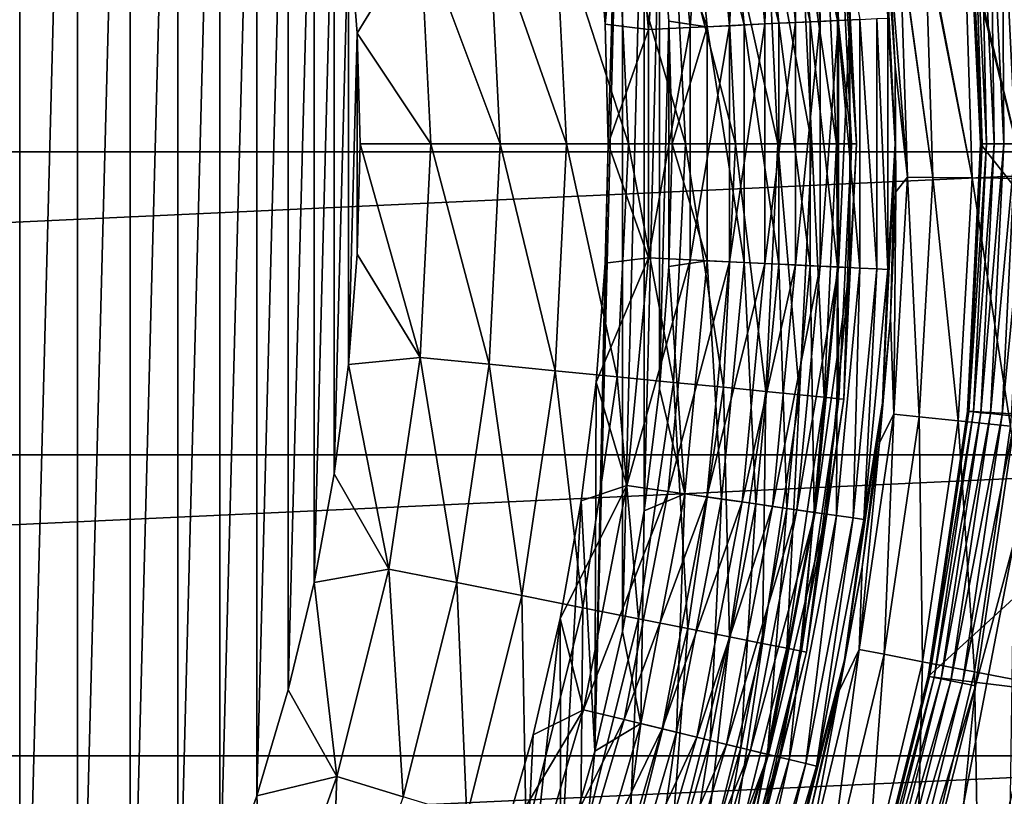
# Model space of a CAD drawing. Header units: metres. Extents: x -109 to 109, y -342 to 116.
# Tile 123 of 213: x 14 to 22, y -5 to 1. Entities that reach past the tile are written whole.
import ezdxf

# ---------------------------------------------------------------- set-up
doc = ezdxf.new("R2010")
doc.units = ezdxf.units.M
doc.layers.add('solid_505140_SW0001', color=7, linetype='CONTINUOUS')

msp = doc.modelspace()

# ---------------------------------------------------------------- linework, layer by layer
at = {"layer": 'solid_505140_SW0001'}
for points in [[(14.255512, 9.261766, -67), (14.255521, -9.261753, -67), (13.75104, -9.995445, -67)], [(14.255512, 9.261766, -67), (14.720849, 8.502732, -67), (14.255521, -9.261753, -67)], [(14.720849, 8.502732, -67), (14.720857, -8.502718, -67), (14.255521, -9.261753, -67)], [(14.720849, 8.502732, -67), (15.145794, 7.720409, -67), (14.720857, -8.502718, -67)], [(15.145794, 7.720409, -67), (15.145801, -7.720395, -67), (14.720857, -8.502718, -67)], [(15.145794, 7.720409, -67), (15.529202, 6.916914, -67), (15.145801, -7.720395, -67)], [(15.529202, 6.916914, -67), (15.529209, -6.916899, -67), (15.145801, -7.720395, -67)], [(15.529202, 6.916914, -67), (15.870036, 6.094414, -67), (15.529209, -6.916899, -67)], [(15.870036, 6.094414, -67), (15.870042, -6.094398, -67), (15.529209, -6.916899, -67)], [(15.870036, 6.094414, -67), (16.167366, 5.255122, -67), (15.870042, -6.094398, -67)], [(16.167366, 5.255122, -67), (16.16737, -5.255106, -67), (15.870042, -6.094398, -67)], [(16.167366, 5.255122, -67), (16.420338, 4.401414, -67), (16.16737, -5.255106, -67)], [(16.420338, 4.401414, -67), (16.420341, -4.401398, -67), (16.16737, -5.255106, -67)], [(16.420338, 4.401414, -67), (16.628248, 3.535707, -67), (16.420341, -4.401398, -67)], [(19.113909, 3.930995, -31), (19.113909, -3.930996, -31), (18.890055, -4.894937, -31)], [(19, 0, -31), (19.113909, 3.930995, -31), (18.890055, -4.894937, -31)], [(18.975609, 0.962398, -31), (18.902508, 1.922252, -31), (19.113909, 3.930995, -31)], [(19, 0, -31), (18.975609, 0.962398, -31), (19.113909, 3.930995, -31)], [(19.113909, 3.930995, -31), (19.288565, 2.957255, -31), (19.113909, -3.930996, -31)], [(16.628248, 3.535707, -67), (16.62825, -3.535691, -67), (16.420341, -4.401398, -67)], [(16.628248, 3.535707, -67), (16.790545, 2.660341, -67), (16.62825, -3.535691, -67)], [(19.288565, 2.957255, -31), (19.288565, -2.957256, -31), (19.113909, -3.930996, -31)], [(19.288565, 2.957255, -31), (19.413673, 1.975802, -31), (19.288565, -2.957256, -31)], [(20.439972, 2.938824, -30.596083), (20.626772, 0.982574, -30.596083), (20.18869, 2.902695, -30.768911)], [(20.322435, 2.921925, -31.713623), (20.50816, 0.976924, -31.713623), (20.520683, 2.950429, -31.999395)], [(20.658514, 2.970246, -30.382612), (20.847311, 0.99308, -30.382612), (20.439972, 2.938824, -30.596083)], [(20.847311, 0.99308, -30.382612), (20.626772, 0.982574, -30.596083), (20.439972, 2.938824, -30.596083)], [(20.50816, 0.976924, -31.713623), (20.70822, 0.986454, -31.999395), (20.520683, 2.950429, -31.999395)], [(20.520683, 2.950429, -31.999395), (20.70822, 0.986454, -31.999395), (20.666744, 2.971429, -32.315632)], [(21.028393, 1.001706, -30.134716), (20.847311, 0.99308, -30.382612), (20.658514, 2.970246, -30.382612)], [(20.666744, 2.971429, -32.315632), (20.855618, 0.993475, -32.315632), (20.756176, 2.984288, -32.652702)], [(20.70822, 0.986454, -31.999395), (20.855618, 0.993475, -32.315632), (20.666744, 2.971429, -32.315632)], [(20.756176, 2.984288, -32.652702), (20.945864, 0.997774, -32.652702), (20.89888, 2.05836, -33)], [(20.855618, 0.993475, -32.315632), (20.945864, 0.997774, -32.652702), (20.756176, 2.984288, -32.652702)], [(19.911985, 2.862911, -30.896069), (20.09396, 0.957193, -30.896069), (19.617912, 2.82063, -30.973852)], [(19.794931, 2.846081, -31.267076), (19.975836, 0.951566, -31.267076), (20.078039, 2.886786, -31.467014)], [(20.18869, 2.902695, -30.768911), (20.373194, 0.970495, -30.768911), (19.911985, 2.862911, -30.896069)], [(20.373194, 0.970495, -30.768911), (20.09396, 0.957193, -30.896069), (19.911985, 2.862911, -30.896069)], [(19.975836, 0.951566, -31.267076), (20.26153, 0.965176, -31.467014), (20.078039, 2.886786, -31.467014)], [(20.078039, 2.886786, -31.467014), (20.26153, 0.965176, -31.467014), (20.322435, 2.921925, -31.713623)], [(20.626772, 0.982574, -30.596083), (20.373194, 0.970495, -30.768911), (20.18869, 2.902695, -30.768911)], [(20.26153, 0.965176, -31.467014), (20.50816, 0.976924, -31.713623), (20.322435, 2.921925, -31.713623)], [(19.481737, 2.801051, -31.1199), (19.147987, 2.753065, -31.029963), (19.322979, 0.920467, -31.029963)], [(19.481737, 2.801051, -31.1199), (19.322979, 0.920467, -31.029963), (19.659779, 0.936511, -31.1199)], [(19.617912, 2.82063, -30.973852), (19.797199, 0.943057, -30.973852), (19.413673, 1.975802, -31)], [(19.481737, 2.801051, -31.1199), (19.659779, 0.936511, -31.1199), (19.794931, 2.846081, -31.267076)], [(20.09396, 0.957193, -30.896069), (19.797199, 0.943057, -30.973852), (19.617912, 2.82063, -30.973852)], [(19.659779, 0.936511, -31.1199), (19.975836, 0.951566, -31.267076), (19.794931, 2.846081, -31.267076)], [(19.147987, 2.753065, -31.029963), (18.902508, 1.922252, -31), (18.975609, 0.962398, -31)], [(19.322979, 0.920467, -31.029963), (19.147987, 2.753065, -31.029963), (18.975609, 0.962398, -31)], [(16.790545, 2.660341, -67), (16.790546, -2.660325, -67), (16.62825, -3.535691, -67)], [(16.790545, 2.660341, -67), (16.906794, 1.77768, -67), (16.790546, -2.660325, -67)], [(26.387266, 2.376511, 84.926178), (-26.387266, 2.37651, 84.926178), (-26.5, -0.064932, 84.926178)], [(26.5, -0.064932, 84.926178), (26.387266, 2.376511, 84.926178), (-26.5, -0.064932, 84.926178)], [(23.791767, 2.271785, 34.599998), (23.9, 0, 34.599998), (21.89406, 2.156298, 34.599998)], [(21.89406, 2.156298, 34.599998), (22, 0, 34.599998), (21.894064, 2.156377, 34.5)], [(23.9, 0, 34.599998), (22, 0, 34.599998), (21.89406, 2.156298, 34.599998)], [(21.906416, 2.157594, 34.389286), (21.894064, 2.156377, 34.5), (22, 0, 34.5)], [(22, 0, 34.599998), (22, 0, 34.5), (21.894064, 2.156377, 34.5)], [(21.943148, 2.161211, 34.283463), (21.906416, 2.157594, 34.389286), (22.012411, 0, 34.389286)], [(22.012411, 0, 34.389286), (21.906416, 2.157594, 34.389286), (22, 0, 34.5)], [(22.002415, 2.167049, 34.188519), (21.943148, 2.161211, 34.283463), (22.04932, 0, 34.283463)], [(22.04932, 0, 34.283463), (21.943148, 2.161211, 34.283463), (22.012411, 0, 34.389286)], [(22.081238, 2.174812, 34.109222), (22.002415, 2.167049, 34.188519), (22.108875, 0, 34.188519)], [(22.108875, 0, 34.188519), (22.002415, 2.167049, 34.188519), (22.04932, 0, 34.283463)], [(22.175659, 2.184112, 34.049564), (22.081238, 2.174812, 34.109222), (22.18808, 0, 34.109222)], [(22.18808, 0, 34.109222), (22.081238, 2.174812, 34.109222), (22.108875, 0, 34.188519)], [(22.280931, 2.19448, 34.012535), (22.175659, 2.184112, 34.049564), (22.282957, 0, 34.049564)], [(22.282957, 0, 34.049564), (22.175659, 2.184112, 34.049564), (22.18808, 0, 34.109222)], [(21.312475, 0.62639, -29.010334), (21.312862, 0, -29.262819), (21.210236, 2.089026, -29.262819)], [(21.252401, 1.012377, -29.565304), (21.210236, 2.089026, -29.262819), (21.312862, 0, -29.262819)], [(21.258661, 1.638085, -29.010334), (21.312475, 0.62639, -29.010334), (21.210236, 2.089026, -29.262819)], [(20.268793, 1.996302, -65.159676), (20.366865, 0, -65.159676), (19.928442, 1.96278, -65.617287)], [(20.540798, 2.023092, -64.65802), (20.640186, 0, -64.65802), (20.268793, 1.996302, -65.159676)], [(20.640186, 0, -64.65802), (20.366865, 0, -65.159676), (20.268793, 1.996302, -65.159676)], [(20.738911, 2.042604, -64.122543), (20.839256, 0, -64.122543), (20.540798, 2.023092, -64.65802)], [(20.839256, 0, -64.122543), (20.640186, 0, -64.65802), (20.540798, 2.023092, -64.65802)], [(20.859085, 2.054441, -63.564171), (20.960014, 0, -63.564171), (20.738911, 2.042604, -64.122543)], [(20.960014, 0, -63.564171), (20.839256, 0, -64.122543), (20.738911, 2.042604, -64.122543)], [(20.859085, 2.054441, -63.564171), (20.89888, 2.05836, -63), (21, 0, -63)], [(20.859085, 2.054441, -63.564171), (21, 0, -63), (20.960014, 0, -63.564171)], [(20.89888, 2.05836, -63), (20.89888, 2.05836, -33), (21, 0, -33)], [(20.945864, 0.997774, -32.652702), (21, 0, -33), (20.89888, 2.05836, -33)], [(21, 0, -63), (20.89888, 2.05836, -63), (21, 0, -33)], [(19.526688, 1.923211, -66.0215), (19.62117, 0, -66.0215), (19.071724, 1.878401, -66.36409)], [(19.413673, 1.975802, -31), (19.413673, -1.975803, -31), (19.288565, -2.957256, -31)], [(19.413673, 1.975802, -31), (19.488874, 0.989003, -31), (19.413673, -1.975803, -31)], [(19.797199, 0.943057, -30.973852), (19.488874, 0.989003, -31), (19.413673, 1.975802, -31)], [(19.928442, 1.96278, -65.617287), (20.024868, 0, -65.617287), (19.526688, 1.923211, -66.0215)], [(20.024868, 0, -65.617287), (19.62117, 0, -66.0215), (19.526688, 1.923211, -66.0215)], [(20.366865, 0, -65.159676), (20.024868, 0, -65.617287), (19.928442, 1.96278, -65.617287)], [(18.572834, 1.829264, -66.638054), (18.662699, 0, -66.638054), (18.04019, 1.776804, -66.837814)], [(19.071724, 1.878401, -66.36409), (19.164005, 0, -66.36409), (18.572834, 1.829264, -66.638054)], [(19.164005, 0, -66.36409), (18.662699, 0, -66.638054), (18.572834, 1.829264, -66.638054)], [(19.62117, 0, -66.0215), (19.164005, 0, -66.36409), (19.071724, 1.878401, -66.36409)], [(16.906794, 1.77768, -67), (16.906796, -1.777664, -67), (16.790546, -2.660325, -67)], [(16.906794, 1.77768, -67), (16.976679, 0.890104, -67), (16.906796, -1.777664, -67)], [(17.484659, 1.722089, -66.95929), (16.976679, 0.890104, -67), (16.906794, 1.77768, -67)], [(18.04019, 1.776804, -66.837814), (18.127478, 0, -66.837814), (17.484659, 1.722089, -66.95929)], [(18.662699, 0, -66.638054), (18.127478, 0, -66.837814), (18.04019, 1.776804, -66.837814)], [(17.484659, 1.722089, -66.95929), (17.56926, 0, -66.95929), (16.976679, 0.890104, -67)], [(18.127478, 0, -66.837814), (17.56926, 0, -66.95929), (17.484659, 1.722089, -66.95929)], [(21.561014, 1.661383, -27.058838), (21.869631, 1.685163, -26.15765), (21.932734, -0.27522, -26.15765)], [(21.869631, 1.685163, -26.15765), (21.88345, 1.686228, -26.123976), (22.357119, -0.280545, -25.273195)], [(21.932734, -0.27522, -26.15765), (21.869631, 1.685163, -26.15765), (22.357119, -0.280545, -25.273195)], [(21.88345, 1.686228, -26.123976), (22.292795, 1.717771, -25.273195), (22.357119, -0.280545, -25.273195)], [(21.410324, -0.268665, -28.045284), (21.258661, 1.638085, -29.010334), (21.348724, 1.645025, -28.045284)], [(21.410324, -0.268665, -28.045284), (21.312475, 0.62639, -29.010334), (21.258661, 1.638085, -29.010334)], [(21.348724, 1.645025, -28.045284), (21.351759, 1.645259, -28.025534), (21.615658, -0.271241, -27.086002)], [(21.410324, -0.268665, -28.045284), (21.348724, 1.645025, -28.045284), (21.615658, -0.271241, -27.086002)], [(21.351759, 1.645259, -28.025534), (21.553467, 1.660801, -27.086002), (21.615658, -0.271241, -27.086002)], [(21.553467, 1.660801, -27.086002), (21.561014, 1.661383, -27.058838), (21.932734, -0.27522, -26.15765)], [(21.615658, -0.271241, -27.086002), (21.553467, 1.660801, -27.086002), (21.932734, -0.27522, -26.15765)], [(19.322979, 0.920467, -31.029963), (18.975609, 0.962398, -31), (19, 0, -31)], [(19.488874, 0.989003, -31), (19.488874, -0.989004, -31), (19.413673, -1.975803, -31)], [(19.488874, 0.989003, -31), (19.513945, -0.000001, -31), (19.488874, -0.989004, -31)], [(19.797199, 0.943057, -30.973852), (19.513945, -0.000001, -31), (19.488874, 0.989003, -31)], [(20.09396, 0.957193, -30.896069), (20.09396, -0.957193, -30.896069), (19.797199, 0.943057, -30.973852)], [(19.975836, -0.951566, -31.267076), (20.26153, -0.965176, -31.467014), (20.26153, 0.965176, -31.467014)], [(19.975836, 0.951566, -31.267076), (19.975836, -0.951566, -31.267076), (20.26153, 0.965176, -31.467014)], [(20.373194, 0.970495, -30.768911), (20.373194, -0.970495, -30.768911), (20.09396, 0.957193, -30.896069)], [(20.373194, -0.970495, -30.768911), (20.09396, -0.957193, -30.896069), (20.09396, 0.957193, -30.896069)], [(20.26153, -0.965176, -31.467014), (20.50816, -0.976924, -31.713623), (20.50816, 0.976924, -31.713623)], [(20.26153, 0.965176, -31.467014), (20.26153, -0.965176, -31.467014), (20.50816, 0.976924, -31.713623)], [(20.626772, 0.982574, -30.596083), (20.626772, -0.982574, -30.596083), (20.373194, 0.970495, -30.768911)], [(20.626772, -0.982574, -30.596083), (20.373194, -0.970495, -30.768911), (20.373194, 0.970495, -30.768911)], [(20.50816, -0.976924, -31.713623), (20.70822, -0.986454, -31.999395), (20.70822, 0.986454, -31.999395)], [(20.50816, 0.976924, -31.713623), (20.50816, -0.976924, -31.713623), (20.70822, 0.986454, -31.999395)], [(20.847311, 0.99308, -30.382612), (20.847311, -0.99308, -30.382612), (20.626772, 0.982574, -30.596083)], [(20.847311, -0.99308, -30.382612), (20.626772, -0.982574, -30.596083), (20.626772, 0.982574, -30.596083)], [(20.70822, -0.986454, -31.999395), (20.855618, -0.993475, -32.315632), (20.855618, 0.993475, -32.315632)], [(20.70822, 0.986454, -31.999395), (20.70822, -0.986454, -31.999395), (20.855618, 0.993475, -32.315632)], [(21.028393, 1.001706, -30.134716), (21.028393, -1.001706, -30.134716), (20.847311, 0.99308, -30.382612)], [(21.028393, -1.001706, -30.134716), (20.847311, -0.99308, -30.382612), (20.847311, 0.99308, -30.382612)], [(20.855618, -0.993475, -32.315632), (20.945864, -0.997774, -32.652702), (20.945864, 0.997774, -32.652702)], [(20.855618, 0.993475, -32.315632), (20.855618, -0.993475, -32.315632), (20.945864, 0.997774, -32.652702)], [(20.945864, 0.997774, -32.652702), (20.945864, -0.997774, -32.652702), (21, 0, -33)], [(21.164745, 1.008201, -29.859612), (21.164745, -1.008201, -29.859612), (21.028393, 1.001706, -30.134716)], [(21.164745, -1.008201, -29.859612), (21.028393, -1.001706, -30.134716), (21.028393, 1.001706, -30.134716)], [(21.252401, 1.012377, -29.565304), (21.252401, -1.012377, -29.565304), (21.164745, 1.008201, -29.859612)], [(21.252401, -1.012377, -29.565304), (21.164745, -1.008201, -29.859612), (21.164745, 1.008201, -29.859612)], [(21.252401, 1.012377, -29.565304), (21.312862, 0, -29.262819), (21.252401, -1.012377, -29.565304)], [(16.976679, 0.890104, -67), (16.976681, -0.890088, -67), (16.906796, -1.777664, -67)], [(16.976679, 0.890104, -67), (17, 0.000008, -67), (16.976681, -0.890088, -67)], [(17.56926, 0, -66.95929), (17, 0.000008, -67), (16.976679, 0.890104, -67)], [(19.322979, -0.920467, -31.029963), (19.322979, 0.920467, -31.029963), (19, 0, -31)], [(19.659779, 0.936511, -31.1199), (19.322979, 0.920467, -31.029963), (19.322979, -0.920467, -31.029963)], [(19.659779, 0.936511, -31.1199), (19.322979, -0.920467, -31.029963), (19.659779, -0.936511, -31.1199)], [(19.797199, 0.943057, -30.973852), (19.797199, -0.943057, -30.973852), (19.513945, -0.000001, -31)], [(19.659779, -0.936511, -31.1199), (19.975836, -0.951566, -31.267076), (19.975836, 0.951566, -31.267076)], [(19.659779, 0.936511, -31.1199), (19.659779, -0.936511, -31.1199), (19.975836, 0.951566, -31.267076)], [(20.09396, -0.957193, -30.896069), (19.797199, -0.943057, -30.973852), (19.797199, 0.943057, -30.973852)], [(21.312475, 0.62639, -29.010334), (21.318172, -0.386719, -29.010334), (21.312862, 0, -29.262819)], [(21.410324, -0.268665, -28.045284), (21.318172, -0.386719, -29.010334), (21.312475, 0.62639, -29.010334)], [(17.484659, -1.722089, -66.95929), (16.976681, -0.890088, -67), (17, 0.000008, -67)], [(17.56926, 0, -66.95929), (17.484659, -1.722089, -66.95929), (17, 0.000008, -67)], [(21, 0, -63), (21, 0, -33), (20.89888, -2.05836, -33)], [(20.945864, -0.997774, -32.652702), (20.89888, -2.05836, -33), (21, 0, -33)], [(21.89406, -2.156298, 34.599998), (21.894064, -2.156377, 34.5), (22, 0, 34.5)], [(22, 0, 34.599998), (21.89406, -2.156298, 34.599998), (22, 0, 34.5)], [(23.791767, -2.271785, 34.599998), (21.89406, -2.156298, 34.599998), (22, 0, 34.599998)], [(22.012411, 0, 34.389286), (22, 0, 34.5), (21.894064, -2.156377, 34.5)], [(21.906416, -2.157594, 34.389286), (22.012411, 0, 34.389286), (21.894064, -2.156377, 34.5)], [(22.04932, 0, 34.283463), (22.012411, 0, 34.389286), (21.906416, -2.157594, 34.389286)], [(21.943148, -2.161211, 34.283463), (22.04932, 0, 34.283463), (21.906416, -2.157594, 34.389286)], [(22.108875, 0, 34.188519), (22.04932, 0, 34.283463), (21.943148, -2.161211, 34.283463)], [(22.002415, -2.167049, 34.188519), (22.108875, 0, 34.188519), (21.943148, -2.161211, 34.283463)], [(23.791767, -2.271785, 34.599998), (22, 0, 34.599998), (23.9, 0, 34.599998)], [(22.18808, 0, 34.109222), (22.108875, 0, 34.188519), (22.002415, -2.167049, 34.188519)], [(22.081238, -2.174812, 34.109222), (22.18808, 0, 34.109222), (22.002415, -2.167049, 34.188519)], [(22.282957, 0, 34.049564), (22.18808, 0, 34.109222), (22.081238, -2.174812, 34.109222)], [(22.175659, -2.184112, 34.049564), (22.282957, 0, 34.049564), (22.081238, -2.174812, 34.109222)], [(22.388739, 0, 34.012535), (22.282957, 0, 34.049564), (22.175659, -2.184112, 34.049564)], [(22.280931, -2.19448, 34.012535), (22.388739, 0, 34.012535), (22.175659, -2.184112, 34.049564)], [(-26.387266, -2.506375, 84.926178), (26.5, -0.064932, 84.926178), (-26.5, -0.064932, 84.926178)], [(-26.387266, -2.506375, 84.926178), (26.387266, -2.506374, 84.926178), (26.5, -0.064932, 84.926178)], [(18.04019, -1.776804, -66.837814), (17.484659, -1.722089, -66.95929), (17.56926, 0, -66.95929)], [(18.127478, 0, -66.837814), (18.04019, -1.776804, -66.837814), (17.56926, 0, -66.95929)], [(18.572834, -1.829264, -66.638054), (18.04019, -1.776804, -66.837814), (18.127478, 0, -66.837814)], [(18.662699, 0, -66.638054), (18.572834, -1.829264, -66.638054), (18.127478, 0, -66.837814)], [(19.071724, -1.878401, -66.36409), (18.572834, -1.829264, -66.638054), (18.662699, 0, -66.638054)], [(19.164005, 0, -66.36409), (19.071724, -1.878401, -66.36409), (18.662699, 0, -66.638054)], [(18.975609, -0.962398, -31), (19, 0, -31), (18.890055, -4.894937, -31)], [(19.322979, -0.920467, -31.029963), (19, 0, -31), (18.975609, -0.962398, -31)], [(19.526688, -1.923211, -66.0215), (19.071724, -1.878401, -66.36409), (19.164005, 0, -66.36409)], [(19.62117, 0, -66.0215), (19.526688, -1.923211, -66.0215), (19.164005, 0, -66.36409)], [(19.797199, -0.943057, -30.973852), (19.488874, -0.989004, -31), (19.513945, -0.000001, -31)], [(19.928442, -1.96278, -65.617287), (19.526688, -1.923211, -66.0215), (19.62117, 0, -66.0215)], [(20.024868, 0, -65.617287), (19.928442, -1.96278, -65.617287), (19.62117, 0, -66.0215)], [(20.268793, -1.996302, -65.159676), (19.928442, -1.96278, -65.617287), (20.024868, 0, -65.617287)], [(20.366865, 0, -65.159676), (20.268793, -1.996302, -65.159676), (20.024868, 0, -65.617287)], [(20.540798, -2.023092, -64.65802), (20.268793, -1.996302, -65.159676), (20.366865, 0, -65.159676)], [(20.640186, 0, -64.65802), (20.540798, -2.023092, -64.65802), (20.366865, 0, -65.159676)], [(20.738911, -2.042604, -64.122543), (20.540798, -2.023092, -64.65802), (20.640186, 0, -64.65802)], [(20.839256, 0, -64.122543), (20.738911, -2.042604, -64.122543), (20.640186, 0, -64.65802)], [(20.859085, -2.054441, -63.564171), (20.738911, -2.042604, -64.122543), (20.839256, 0, -64.122543)], [(20.960014, 0, -63.564171), (20.859085, -2.054441, -63.564171), (20.839256, 0, -64.122543)], [(20.960014, 0, -63.564171), (20.89888, -2.05836, -63), (20.859085, -2.054441, -63.564171)], [(20.89888, -2.05836, -63), (21, 0, -63), (20.89888, -2.05836, -33)], [(20.960014, 0, -63.564171), (21, 0, -63), (20.89888, -2.05836, -63)], [(21.275736, -1.398954, -29.010334), (21.210236, -2.089026, -29.262819), (21.312862, 0, -29.262819)], [(21.252401, -1.012377, -29.565304), (21.312862, 0, -29.262819), (21.210236, -2.089026, -29.262819)], [(21.318172, -0.386719, -29.010334), (21.275736, -1.398954, -29.010334), (21.312862, 0, -29.262819)], [(21.300724, -2.180206, -28.045284), (21.318172, -0.386719, -29.010334), (21.410324, -0.268665, -28.045284)], [(21.300724, -2.180206, -28.045284), (21.410324, -0.268665, -28.045284), (21.505007, -2.201115, -27.086002)], [(21.410324, -0.268665, -28.045284), (21.615658, -0.271241, -27.086002), (21.505007, -2.201115, -27.086002)], [(21.505007, -2.201115, -27.086002), (21.615658, -0.271241, -27.086002), (21.820459, -2.233402, -26.15765)], [(21.615658, -0.271241, -27.086002), (21.932734, -0.27522, -26.15765), (21.820459, -2.233402, -26.15765)], [(21.820459, -2.233402, -26.15765), (21.932734, -0.27522, -26.15765), (22.242672, -2.276617, -25.273195)], [(21.932734, -0.27522, -26.15765), (22.357119, -0.280545, -25.273195), (22.242672, -2.276617, -25.273195)], [(21.300724, -2.180206, -28.045284), (21.275736, -1.398954, -29.010334), (21.318172, -0.386719, -29.010334)], [(17.484659, -1.722089, -66.95929), (16.906796, -1.777664, -67), (16.976681, -0.890088, -67)], [(19.322979, -0.920467, -31.029963), (18.975609, -0.962398, -31), (18.902508, -1.922252, -31)], [(19.147987, -2.753065, -31.029963), (19.322979, -0.920467, -31.029963), (18.902508, -1.922252, -31)], [(19.659779, -0.936511, -31.1199), (19.322979, -0.920467, -31.029963), (19.147987, -2.753065, -31.029963)], [(19.659779, -0.936511, -31.1199), (19.147987, -2.753065, -31.029963), (19.481737, -2.801051, -31.1199)], [(19.659779, -0.936511, -31.1199), (19.481737, -2.801051, -31.1199), (19.975836, -0.951566, -31.267076)], [(19.481737, -2.801051, -31.1199), (19.794931, -2.846081, -31.267076), (19.975836, -0.951566, -31.267076)], [(19.797199, -0.943057, -30.973852), (19.617912, -2.82063, -30.973852), (19.488874, -0.989004, -31)], [(19.911985, -2.862911, -30.896069), (19.617912, -2.82063, -30.973852), (19.797199, -0.943057, -30.973852)], [(19.975836, -0.951566, -31.267076), (19.794931, -2.846081, -31.267076), (20.26153, -0.965176, -31.467014)], [(20.09396, -0.957193, -30.896069), (19.911985, -2.862911, -30.896069), (19.797199, -0.943057, -30.973852)], [(18.902508, -1.922252, -31), (18.975609, -0.962398, -31), (18.890055, -4.894937, -31)], [(19.617912, -2.82063, -30.973852), (19.413673, -1.975803, -31), (19.488874, -0.989004, -31)], [(19.794931, -2.846081, -31.267076), (20.078039, -2.886786, -31.467014), (20.26153, -0.965176, -31.467014)], [(20.18869, -2.902695, -30.768911), (19.911985, -2.862911, -30.896069), (20.09396, -0.957193, -30.896069)], [(20.26153, -0.965176, -31.467014), (20.078039, -2.886786, -31.467014), (20.50816, -0.976924, -31.713623)], [(20.078039, -2.886786, -31.467014), (20.322435, -2.921925, -31.713623), (20.50816, -0.976924, -31.713623)], [(20.373194, -0.970495, -30.768911), (20.18869, -2.902695, -30.768911), (20.09396, -0.957193, -30.896069)], [(20.439972, -2.938824, -30.596083), (20.18869, -2.902695, -30.768911), (20.373194, -0.970495, -30.768911)], [(20.50816, -0.976924, -31.713623), (20.322435, -2.921925, -31.713623), (20.70822, -0.986454, -31.999395)], [(20.322435, -2.921925, -31.713623), (20.520683, -2.950429, -31.999395), (20.70822, -0.986454, -31.999395)], [(20.626772, -0.982574, -30.596083), (20.439972, -2.938824, -30.596083), (20.373194, -0.970495, -30.768911)], [(20.658514, -2.970246, -30.382612), (20.439972, -2.938824, -30.596083), (20.626772, -0.982574, -30.596083)], [(20.70822, -0.986454, -31.999395), (20.520683, -2.950429, -31.999395), (20.855618, -0.993475, -32.315632)], [(20.520683, -2.950429, -31.999395), (20.666744, -2.971429, -32.315632), (20.855618, -0.993475, -32.315632)], [(20.847311, -0.99308, -30.382612), (20.658514, -2.970246, -30.382612), (20.626772, -0.982574, -30.596083)], [(20.837957, -2.996046, -30.134716), (20.658514, -2.970246, -30.382612), (20.847311, -0.99308, -30.382612)], [(20.855618, -0.993475, -32.315632), (20.666744, -2.971429, -32.315632), (20.945864, -0.997774, -32.652702)], [(20.666744, -2.971429, -32.315632), (20.756176, -2.984288, -32.652702), (20.945864, -0.997774, -32.652702)], [(20.945864, -0.997774, -32.652702), (20.756176, -2.984288, -32.652702), (20.89888, -2.05836, -33)], [(21.028393, -1.001706, -30.134716), (20.837957, -2.996046, -30.134716), (20.847311, -0.99308, -30.382612)], [(20.973076, -3.015473, -29.859612), (20.837957, -2.996046, -30.134716), (21.028393, -1.001706, -30.134716)], [(21.164745, -1.008201, -29.859612), (20.973076, -3.015473, -29.859612), (21.028393, -1.001706, -30.134716)], [(21.059937, -3.027962, -29.565304), (20.973076, -3.015473, -29.859612), (21.164745, -1.008201, -29.859612)], [(21.252401, -1.012377, -29.565304), (21.059937, -3.027962, -29.565304), (21.164745, -1.008201, -29.859612)], [(21.252401, -1.012377, -29.565304), (21.210236, -2.089026, -29.262819), (21.059937, -3.027962, -29.565304)], [(21.275736, -1.398954, -29.010334), (21.185263, -2.408031, -29.010334), (21.210236, -2.089026, -29.262819)], [(21.300724, -2.180206, -28.045284), (21.185263, -2.408031, -29.010334), (21.275736, -1.398954, -29.010334)], [(17.484659, -1.722089, -66.95929), (17.23167, -3.427593, -66.95929), (16.906796, -1.777664, -67)], [(17.779163, -3.536496, -66.837814), (17.23167, -3.427593, -66.95929), (17.484659, -1.722089, -66.95929)], [(18.04019, -1.776804, -66.837814), (17.779163, -3.536496, -66.837814), (17.484659, -1.722089, -66.95929)], [(17.23167, -3.427593, -66.95929), (16.790546, -2.660325, -67), (16.906796, -1.777664, -67)], [(18.3041, -3.640912, -66.638054), (17.779163, -3.536496, -66.837814), (18.04019, -1.776804, -66.837814)], [(18.572834, -1.829264, -66.638054), (18.3041, -3.640912, -66.638054), (18.04019, -1.776804, -66.837814)], [(18.795774, -3.738712, -66.36409), (18.3041, -3.640912, -66.638054), (18.572834, -1.829264, -66.638054)], [(19.071724, -1.878401, -66.36409), (18.795774, -3.738712, -66.36409), (18.572834, -1.829264, -66.638054)], [(19.244154, -3.8279, -66.0215), (18.795774, -3.738712, -66.36409), (19.071724, -1.878401, -66.36409)], [(19.526688, -1.923211, -66.0215), (19.244154, -3.8279, -66.0215), (19.071724, -1.878401, -66.36409)], [(18.780891, -2.877132, -31), (18.902508, -1.922252, -31), (18.890055, -4.894937, -31)], [(19.147987, -2.753065, -31.029963), (18.902508, -1.922252, -31), (18.780891, -2.877132, -31)], [(19.640095, -3.906658, -65.617287), (19.244154, -3.8279, -66.0215), (19.526688, -1.923211, -66.0215)], [(19.617912, -2.82063, -30.973852), (19.288565, -2.957256, -31), (19.413673, -1.975803, -31)], [(19.928442, -1.96278, -65.617287), (19.640095, -3.906658, -65.617287), (19.526688, -1.923211, -66.0215)], [(19.975523, -3.973378, -65.159676), (19.640095, -3.906658, -65.617287), (19.928442, -1.96278, -65.617287)], [(20.268793, -1.996302, -65.159676), (19.975523, -3.973378, -65.159676), (19.928442, -1.96278, -65.617287)], [(20.243591, -4.026701, -64.65802), (19.975523, -3.973378, -65.159676), (20.268793, -1.996302, -65.159676)], [(20.540798, -2.023092, -64.65802), (20.243591, -4.026701, -64.65802), (20.268793, -1.996302, -65.159676)], [(20.438837, -4.065537, -64.122543), (20.243591, -4.026701, -64.65802), (20.540798, -2.023092, -64.65802)], [(20.738911, -2.042604, -64.122543), (20.438837, -4.065537, -64.122543), (20.540798, -2.023092, -64.65802)], [(20.557274, -4.089096, -63.564171), (20.438837, -4.065537, -64.122543), (20.738911, -2.042604, -64.122543)], [(20.859085, -2.054441, -63.564171), (20.557274, -4.089096, -63.564171), (20.738911, -2.042604, -64.122543)], [(20.859085, -2.054441, -63.564171), (20.596491, -4.096897, -63), (20.557274, -4.089096, -63.564171)], [(20.859085, -2.054441, -63.564171), (20.89888, -2.05836, -63), (20.596491, -4.096897, -63)], [(20.89888, -2.05836, -63), (20.89888, -2.05836, -33), (20.596491, -4.096896, -33)], [(20.756176, -2.984288, -32.652702), (20.596491, -4.096896, -33), (20.89888, -2.05836, -33)], [(20.596491, -4.096897, -63), (20.89888, -2.05836, -63), (20.596491, -4.096896, -33)], [(21.046959, -3.411671, -29.010334), (20.903341, -4.157933, -29.262819), (21.210236, -2.089026, -29.262819)], [(21.059937, -3.027962, -29.565304), (21.210236, -2.089026, -29.262819), (20.903341, -4.157933, -29.262819)], [(21.185263, -2.408031, -29.010334), (21.046959, -3.411671, -29.010334), (21.210236, -2.089026, -29.262819)], [(21.020802, -4.074314, -28.045284), (21.185263, -2.408031, -29.010334), (21.300724, -2.180206, -28.045284)], [(21.020802, -4.074314, -28.045284), (21.300724, -2.180206, -28.045284), (21.222401, -4.113388, -27.086002)], [(21.300724, -2.180206, -28.045284), (21.505007, -2.201115, -27.086002), (21.222401, -4.113388, -27.086002)], [(21.222401, -4.113388, -27.086002), (21.505007, -2.201115, -27.086002), (21.533707, -4.173726, -26.15765)], [(21.505007, -2.201115, -27.086002), (21.820459, -2.233402, -26.15765), (21.533707, -4.173726, -26.15765)], [(21.89406, -2.156298, 34.599998), (21.577244, -4.292109, 34.599998), (21.894064, -2.156377, 34.5)], [(23.791767, -2.271785, 34.599998), (21.577244, -4.292109, 34.599998), (21.89406, -2.156298, 34.599998)], [(21.577244, -4.292109, 34.599998), (21.577276, -4.291986, 34.5), (21.894064, -2.156377, 34.5)], [(21.906416, -2.157594, 34.389286), (21.894064, -2.156377, 34.5), (21.577276, -4.291986, 34.5)], [(21.589449, -4.294408, 34.389286), (21.906416, -2.157594, 34.389286), (21.577276, -4.291986, 34.5)], [(21.943148, -2.161211, 34.283463), (21.906416, -2.157594, 34.389286), (21.589449, -4.294408, 34.389286)], [(21.62565, -4.301609, 34.283463), (21.943148, -2.161211, 34.283463), (21.589449, -4.294408, 34.389286)], [(22.002415, -2.167049, 34.188519), (21.943148, -2.161211, 34.283463), (21.62565, -4.301609, 34.283463)], [(21.684059, -4.313228, 34.188519), (22.002415, -2.167049, 34.188519), (21.62565, -4.301609, 34.283463)], [(22.081238, -2.174812, 34.109222), (22.002415, -2.167049, 34.188519), (21.684059, -4.313228, 34.188519)], [(21.761742, -4.32868, 34.109222), (22.081238, -2.174812, 34.109222), (21.684059, -4.313228, 34.188519)], [(22.175659, -2.184112, 34.049564), (22.081238, -2.174812, 34.109222), (21.761742, -4.32868, 34.109222)], [(21.854795, -4.347189, 34.049564), (22.175659, -2.184112, 34.049564), (21.761742, -4.32868, 34.109222)], [(22.280931, -2.19448, 34.012535), (22.175659, -2.184112, 34.049564), (21.854795, -4.347189, 34.049564)], [(21.958546, -4.367826, 34.012535), (22.280931, -2.19448, 34.012535), (21.854795, -4.347189, 34.049564)], [(21.958546, -4.367826, 34.012535), (22.270624, -3.20458, 34), (22.280931, -2.19448, 34.012535)], [(21.533707, -4.173726, -26.15765), (21.820459, -2.233402, -26.15765), (21.950373, -4.254485, -25.273195)], [(23.791767, -2.271785, 34.599998), (23.468092, -4.523118, 34.599998), (21.577244, -4.292109, 34.599998)], [(21.820459, -2.233402, -26.15765), (22.242672, -2.276617, -25.273195), (21.950373, -4.254485, -25.273195)], [(21.950373, -4.254485, -25.273195), (22.242672, -2.276617, -25.273195), (22.466576, -4.354537, -24.444996)], [(21.020802, -4.074314, -28.045284), (21.046959, -3.411671, -29.010334), (21.185263, -2.408031, -29.010334)], [(-26.387266, -2.506375, 84.926178), (-26.049356, -4.931196, 84.926178), (26.387266, -2.506374, 84.926178)], [(-26.049356, -4.931196, 84.926178), (26.049358, -4.931189, 84.926178), (26.387266, -2.506374, 84.926178)], [(17.23167, -3.427593, -66.95929), (16.62825, -3.535691, -67), (16.790546, -2.660325, -67)], [(19.147987, -2.753065, -31.029963), (18.780891, -2.877132, -31), (18.611073, -3.824625, -31)], [(18.799587, -4.56073, -31.029963), (19.147987, -2.753065, -31.029963), (18.611073, -3.824625, -31)], [(19.481737, -2.801051, -31.1199), (19.147987, -2.753065, -31.029963), (18.799587, -4.56073, -31.029963)], [(19.481737, -2.801051, -31.1199), (18.799587, -4.56073, -31.029963), (19.127266, -4.640224, -31.1199)], [(19.481737, -2.801051, -31.1199), (19.127266, -4.640224, -31.1199), (19.794931, -2.846081, -31.267076)], [(19.127266, -4.640224, -31.1199), (19.434763, -4.714822, -31.267076), (19.794931, -2.846081, -31.267076)], [(19.617912, -2.82063, -30.973852), (19.260963, -4.672659, -30.973852), (19.288565, -2.957256, -31)], [(19.549686, -4.742702, -30.896069), (19.260963, -4.672659, -30.973852), (19.617912, -2.82063, -30.973852)], [(19.794931, -2.846081, -31.267076), (19.434763, -4.714822, -31.267076), (20.078039, -2.886786, -31.467014)], [(19.911985, -2.862911, -30.896069), (19.549686, -4.742702, -30.896069), (19.617912, -2.82063, -30.973852)], [(18.611073, -3.824625, -31), (18.780891, -2.877132, -31), (18.617634, -5.846183, -31)], [(18.780891, -2.877132, -31), (18.890055, -4.894937, -31), (18.617634, -5.846183, -31)], [(19.434763, -4.714822, -31.267076), (19.712717, -4.782253, -31.467014), (20.078039, -2.886786, -31.467014)], [(19.821356, -4.808609, -30.768911), (19.549686, -4.742702, -30.896069), (19.911985, -2.862911, -30.896069)], [(20.078039, -2.886786, -31.467014), (19.712717, -4.782253, -31.467014), (20.322435, -2.921925, -31.713623)], [(19.712717, -4.782253, -31.467014), (19.952667, -4.840465, -31.713623), (20.322435, -2.921925, -31.713623)], [(20.18869, -2.902695, -30.768911), (19.821356, -4.808609, -30.768911), (19.911985, -2.862911, -30.896069)], [(20.068066, -4.86846, -30.596083), (19.821356, -4.808609, -30.768911), (20.18869, -2.902695, -30.768911)], [(20.322435, -2.921925, -31.713623), (19.952667, -4.840465, -31.713623), (20.520683, -2.950429, -31.999395)], [(20.439972, -2.938824, -30.596083), (20.068066, -4.86846, -30.596083), (20.18869, -2.902695, -30.768911)], [(19.260963, -4.672659, -30.973852), (19.113909, -3.930996, -31), (19.288565, -2.957256, -31)], [(19.952667, -4.840465, -31.713623), (20.147308, -4.887684, -31.999395), (20.520683, -2.950429, -31.999395)], [(20.282631, -4.920513, -30.382612), (20.068066, -4.86846, -30.596083), (20.439972, -2.938824, -30.596083)], [(20.520683, -2.950429, -31.999395), (20.147308, -4.887684, -31.999395), (20.666744, -2.971429, -32.315632)], [(20.147308, -4.887684, -31.999395), (20.290712, -4.922473, -32.315632), (20.666744, -2.971429, -32.315632)], [(20.658514, -2.970246, -30.382612), (20.282631, -4.920513, -30.382612), (20.439972, -2.938824, -30.596083)], [(20.458809, -4.963253, -30.134716), (20.282631, -4.920513, -30.382612), (20.658514, -2.970246, -30.382612)], [(20.666744, -2.971429, -32.315632), (20.290712, -4.922473, -32.315632), (20.756176, -2.984288, -32.652702)], [(20.290712, -4.922473, -32.315632), (20.378515, -4.943774, -32.652702), (20.756176, -2.984288, -32.652702)], [(20.756176, -2.984288, -32.652702), (20.378515, -4.943774, -32.652702), (20.596491, -4.096896, -33)], [(20.837957, -2.996046, -30.134716), (20.458809, -4.963253, -30.134716), (20.658514, -2.970246, -30.382612)], [(20.591469, -4.995436, -29.859612), (20.458809, -4.963253, -30.134716), (20.837957, -2.996046, -30.134716)], [(20.973076, -3.015473, -29.859612), (20.591469, -4.995436, -29.859612), (20.837957, -2.996046, -30.134716)], [(20.676748, -5.016125, -29.565304), (20.591469, -4.995436, -29.859612), (20.973076, -3.015473, -29.859612)], [(21.059937, -3.027962, -29.565304), (20.676748, -5.016125, -29.565304), (20.973076, -3.015473, -29.859612)], [(21.059937, -3.027962, -29.565304), (20.903341, -4.157933, -29.262819), (20.676748, -5.016125, -29.565304)], [(22.270624, -3.20458, 34), (21.86478, -5.308566, 34), (22.20586, -7.690866, 34)], [(21.958546, -4.367826, 34.012535), (21.86478, -5.308566, 34), (22.270624, -3.20458, 34)], [(21.046959, -3.411671, -29.010334), (20.861135, -4.407609, -29.010334), (20.903341, -4.157933, -29.262819)], [(21.020802, -4.074314, -28.045284), (20.861135, -4.407609, -29.010334), (21.046959, -3.411671, -29.010334)], [(17.23167, -3.427593, -66.95929), (16.812733, -5.100087, -66.95929), (16.62825, -3.535691, -67)], [(17.346914, -5.262129, -66.837814), (16.812733, -5.100087, -66.95929), (17.23167, -3.427593, -66.95929)], [(17.779163, -3.536496, -66.837814), (17.346914, -5.262129, -66.837814), (17.23167, -3.427593, -66.95929)], [(16.812733, -5.100087, -66.95929), (16.420341, -4.401398, -67), (16.62825, -3.535691, -67)], [(17.859089, -5.417496, -66.638054), (17.346914, -5.262129, -66.837814), (17.779163, -3.536496, -66.837814)], [(18.3041, -3.640912, -66.638054), (17.859089, -5.417496, -66.638054), (17.779163, -3.536496, -66.837814)], [(18.33881, -5.563017, -66.36409), (17.859089, -5.417496, -66.638054), (18.3041, -3.640912, -66.638054)], [(18.795774, -3.738712, -66.36409), (18.33881, -5.563017, -66.36409), (18.3041, -3.640912, -66.638054)], [(18.776289, -5.695725, -66.0215), (18.33881, -5.563017, -66.36409), (18.795774, -3.738712, -66.36409)], [(19.244154, -3.8279, -66.0215), (18.776289, -5.695725, -66.0215), (18.795774, -3.738712, -66.36409)], [(18.611073, -3.824625, -31), (18.617634, -5.846183, -31), (18.297436, -6.782184, -31)], [(18.39348, -4.762333, -31), (18.611073, -3.824625, -31), (18.297436, -6.782184, -31)], [(18.799587, -4.56073, -31.029963), (18.611073, -3.824625, -31), (18.39348, -4.762333, -31)], [(19.162603, -5.812912, -65.617287), (18.776289, -5.695725, -66.0215), (19.244154, -3.8279, -66.0215)], [(19.640095, -3.906658, -65.617287), (19.162603, -5.812912, -65.617287), (19.244154, -3.8279, -66.0215)], [(19.260963, -4.672659, -30.973852), (18.890055, -4.894937, -31), (19.113909, -3.930996, -31)], [(19.489876, -5.912189, -65.159676), (19.162603, -5.812912, -65.617287), (19.640095, -3.906658, -65.617287)], [(19.975523, -3.973378, -65.159676), (19.489876, -5.912189, -65.159676), (19.640095, -3.906658, -65.617287)], [(19.751427, -5.99153, -64.65802), (19.489876, -5.912189, -65.159676), (19.975523, -3.973378, -65.159676)], [(20.243591, -4.026701, -64.65802), (19.751427, -5.99153, -64.65802), (19.975523, -3.973378, -65.159676)], [(19.941925, -6.049317, -64.122543), (19.751427, -5.99153, -64.65802), (20.243591, -4.026701, -64.65802)], [(20.438837, -4.065537, -64.122543), (19.941925, -6.049317, -64.122543), (20.243591, -4.026701, -64.65802)], [(20.057484, -6.084371, -63.564171), (19.941925, -6.049317, -64.122543), (20.438837, -4.065537, -64.122543)], [(20.557274, -4.089096, -63.564171), (20.057484, -6.084371, -63.564171), (20.438837, -4.065537, -64.122543)], [(20.557274, -4.089096, -63.564171), (20.095747, -6.095978, -63), (20.057484, -6.084371, -63.564171)], [(20.557274, -4.089096, -63.564171), (20.596491, -4.096897, -63), (20.095747, -6.095978, -63)], [(20.596491, -4.096897, -63), (20.596491, -4.096896, -33), (20.095747, -6.095978, -33)], [(20.378515, -4.943774, -32.652702), (20.095747, -6.095978, -33), (20.596491, -4.096896, -33)], [(20.095747, -6.095978, -63), (20.596491, -4.096897, -63), (20.095747, -6.095978, -33)], [(20.572796, -5.935843, -28.045284), (20.861135, -4.407609, -29.010334), (21.020802, -4.074314, -28.045284)], [(20.572796, -5.935843, -28.045284), (21.020802, -4.074314, -28.045284), (20.770098, -5.99277, -27.086002)], [(21.020802, -4.074314, -28.045284), (21.222401, -4.113388, -27.086002), (20.770098, -5.99277, -27.086002)], [(20.770098, -5.99277, -27.086002), (21.222401, -4.113388, -27.086002), (21.074768, -6.080677, -26.15765)], [(21.222401, -4.113388, -27.086002), (21.533707, -4.173726, -26.15765), (21.074768, -6.080677, -26.15765)], [(20.628212, -5.393595, -29.010334), (20.395138, -6.186797, -29.262819), (20.903341, -4.157933, -29.262819)], [(20.676748, -5.016125, -29.565304), (20.903341, -4.157933, -29.262819), (20.395138, -6.186797, -29.262819)], [(20.861135, -4.407609, -29.010334), (20.628212, -5.393595, -29.010334), (20.903341, -4.157933, -29.262819)], [(21.074768, -6.080677, -26.15765), (21.533707, -4.173726, -26.15765), (21.482553, -6.198334, -25.273195)], [(21.533707, -4.173726, -26.15765), (21.950373, -4.254485, -25.273195), (21.482553, -6.198334, -25.273195)], [(21.482553, -6.198334, -25.273195), (21.950373, -4.254485, -25.273195), (21.987755, -6.344099, -24.444996)], [(21.950373, -4.254485, -25.273195), (22.466576, -4.354537, -24.444996), (21.987755, -6.344099, -24.444996)], [(21.052717, -6.386158, 34.599998), (21.052687, -6.386263, 34.5), (21.577276, -4.291986, 34.5)], [(21.589449, -4.294408, 34.389286), (21.577276, -4.291986, 34.5), (21.052687, -6.386263, 34.5)], [(21.064564, -6.389866, 34.389286), (21.589449, -4.294408, 34.389286), (21.052687, -6.386263, 34.5)], [(21.577244, -4.292109, 34.599998), (21.052717, -6.386158, 34.599998), (21.577276, -4.291986, 34.5)], [(23.468092, -4.523118, 34.599998), (21.052717, -6.386158, 34.599998), (21.577244, -4.292109, 34.599998)], [(21.62565, -4.301609, 34.283463), (21.589449, -4.294408, 34.389286), (21.064564, -6.389866, 34.389286)], [(21.099884, -6.40058, 34.283463), (21.62565, -4.301609, 34.283463), (21.064564, -6.389866, 34.389286)], [(21.684059, -4.313228, 34.188519), (21.62565, -4.301609, 34.283463), (21.099884, -6.40058, 34.283463)], [(21.156874, -6.417868, 34.188519), (21.684059, -4.313228, 34.188519), (21.099884, -6.40058, 34.283463)], [(21.761742, -4.32868, 34.109222), (21.684059, -4.313228, 34.188519), (21.156874, -6.417868, 34.188519)], [(21.232668, -6.440859, 34.109222), (21.761742, -4.32868, 34.109222), (21.156874, -6.417868, 34.188519)], [(21.854795, -4.347189, 34.049564), (21.761742, -4.32868, 34.109222), (21.232668, -6.440859, 34.109222)], [(21.32346, -6.468401, 34.049564), (21.854795, -4.347189, 34.049564), (21.232668, -6.440859, 34.109222)], [(21.958546, -4.367826, 34.012535), (21.854795, -4.347189, 34.049564), (21.32346, -6.468401, 34.049564)], [(21.987755, -6.344099, -24.444996), (22.466576, -4.354537, -24.444996), (22.583317, -6.515935, -23.68462)], [(16.812733, -5.100087, -66.95929), (16.16737, -5.255106, -67), (16.420341, -4.401398, -67)], [(20.572796, -5.935843, -28.045284), (20.628212, -5.393595, -29.010334), (20.861135, -4.407609, -29.010334)], [(21.424688, -6.499108, 34.012535), (21.958546, -4.367826, 34.012535), (21.32346, -6.468401, 34.049564)], [(21.424688, -6.499108, 34.012535), (21.86478, -5.308566, 34), (21.958546, -4.367826, 34.012535)], [(23.468092, -4.523118, 34.599998), (22.931835, -6.733577, 34.599998), (21.052717, -6.386158, 34.599998)], [(18.799587, -4.56073, -31.029963), (18.39348, -4.762333, -31), (18.128653, -5.68788, -31)], [(18.280937, -6.327094, -31.029963), (18.799587, -4.56073, -31.029963), (18.128653, -5.68788, -31)], [(19.127266, -4.640224, -31.1199), (18.799587, -4.56073, -31.029963), (18.280937, -6.327094, -31.029963)], [(19.127266, -4.640224, -31.1199), (18.280937, -6.327094, -31.029963), (18.599573, -6.437375, -31.1199)], [(19.127266, -4.640224, -31.1199), (18.599573, -6.437375, -31.1199), (19.434763, -4.714822, -31.267076)], [(19.260963, -4.672659, -30.973852), (18.729584, -6.482372, -30.973852), (18.890055, -4.894937, -31)], [(19.010342, -6.579543, -30.896069), (18.729584, -6.482372, -30.973852), (19.260963, -4.672659, -30.973852)], [(19.549686, -4.742702, -30.896069), (19.010342, -6.579543, -30.896069), (19.260963, -4.672659, -30.973852)], [(18.599573, -6.437375, -31.1199), (18.898588, -6.540865, -31.267076), (19.434763, -4.714822, -31.267076)], [(19.434763, -4.714822, -31.267076), (18.898588, -6.540865, -31.267076), (19.712717, -4.782253, -31.467014)], [(19.274515, -6.670975, -30.768911), (19.010342, -6.579543, -30.896069), (19.549686, -4.742702, -30.896069)], [(19.821356, -4.808609, -30.768911), (19.274515, -6.670975, -30.768911), (19.549686, -4.742702, -30.896069)], [(18.128653, -5.68788, -31), (18.39348, -4.762333, -31), (18.297436, -6.782184, -31)], [(18.898588, -6.540865, -31.267076), (19.168875, -6.634412, -31.467014), (19.712717, -4.782253, -31.467014)], [(19.712717, -4.782253, -31.467014), (19.168875, -6.634412, -31.467014), (19.952667, -4.840465, -31.713623)], [(19.168875, -6.634412, -31.467014), (19.402205, -6.715168, -31.713623), (19.952667, -4.840465, -31.713623)], [(19.51442, -6.754006, -30.596083), (19.274515, -6.670975, -30.768911), (19.821356, -4.808609, -30.768911)], [(19.952667, -4.840465, -31.713623), (19.402205, -6.715168, -31.713623), (20.147308, -4.887684, -31.999395)], [(20.068066, -4.86846, -30.596083), (19.51442, -6.754006, -30.596083), (19.821356, -4.808609, -30.768911)], [(18.729584, -6.482372, -30.973852), (18.617634, -5.846183, -31), (18.890055, -4.894937, -31)], [(19.402205, -6.715168, -31.713623), (19.591475, -6.780675, -31.999395), (20.147308, -4.887684, -31.999395)], [(19.723066, -6.82622, -30.382612), (19.51442, -6.754006, -30.596083), (20.068066, -4.86846, -30.596083)], [(20.147308, -4.887684, -31.999395), (19.591475, -6.780675, -31.999395), (20.290712, -4.922473, -32.315632)], [(20.282631, -4.920513, -30.382612), (19.723066, -6.82622, -30.382612), (20.068066, -4.86846, -30.596083)], [(-26.049356, -4.931196, 84.926178), (-25.489304, -7.313734, 84.926178), (26.049358, -4.931189, 84.926178)], [(-25.489304, -7.313734, 84.926178), (25.489307, -7.313723, 84.926178), (26.049358, -4.931189, 84.926178)], [(19.591475, -6.780675, -31.999395), (19.730923, -6.828939, -32.315632), (20.290712, -4.922473, -32.315632)], [(19.894382, -6.885513, -30.134716), (19.723066, -6.82622, -30.382612), (20.282631, -4.920513, -30.382612)], [(20.290712, -4.922473, -32.315632), (19.730923, -6.828939, -32.315632), (20.378515, -4.943774, -32.652702)], [(19.730923, -6.828939, -32.315632), (19.816303, -6.85849, -32.652702), (20.378515, -4.943774, -32.652702)], [(20.378515, -4.943774, -32.652702), (19.816303, -6.85849, -32.652702), (20.095747, -6.095978, -33)], [(20.458809, -4.963253, -30.134716), (19.894382, -6.885513, -30.134716), (20.282631, -4.920513, -30.382612)], [(20.023382, -6.93016, -29.859612), (19.894382, -6.885513, -30.134716), (20.458809, -4.963253, -30.134716)], [(20.591469, -4.995436, -29.859612), (20.023382, -6.93016, -29.859612), (20.458809, -4.963253, -30.134716)], [(20.10631, -6.958861, -29.565304), (20.023382, -6.93016, -29.859612), (20.591469, -4.995436, -29.859612)], [(20.676748, -5.016125, -29.565304), (20.10631, -6.958861, -29.565304), (20.591469, -4.995436, -29.859612)], [(20.676748, -5.016125, -29.565304), (20.395138, -6.186797, -29.262819), (20.10631, -6.958861, -29.565304)], [(16.812733, -5.100087, -66.95929), (16.231878, -6.723464, -66.95929), (16.16737, -5.255106, -67)], [(16.747606, -6.937086, -66.837814), (16.231878, -6.723464, -66.95929), (16.812733, -5.100087, -66.95929)], [(17.346914, -5.262129, -66.837814), (16.747606, -6.937086, -66.837814), (16.812733, -5.100087, -66.95929)], [(16.231878, -6.723464, -66.95929), (15.870042, -6.094398, -67), (16.16737, -5.255106, -67)]]:
    msp.add_3dface(points, dxfattribs=at)

doc.saveas('drawing.dxf')
